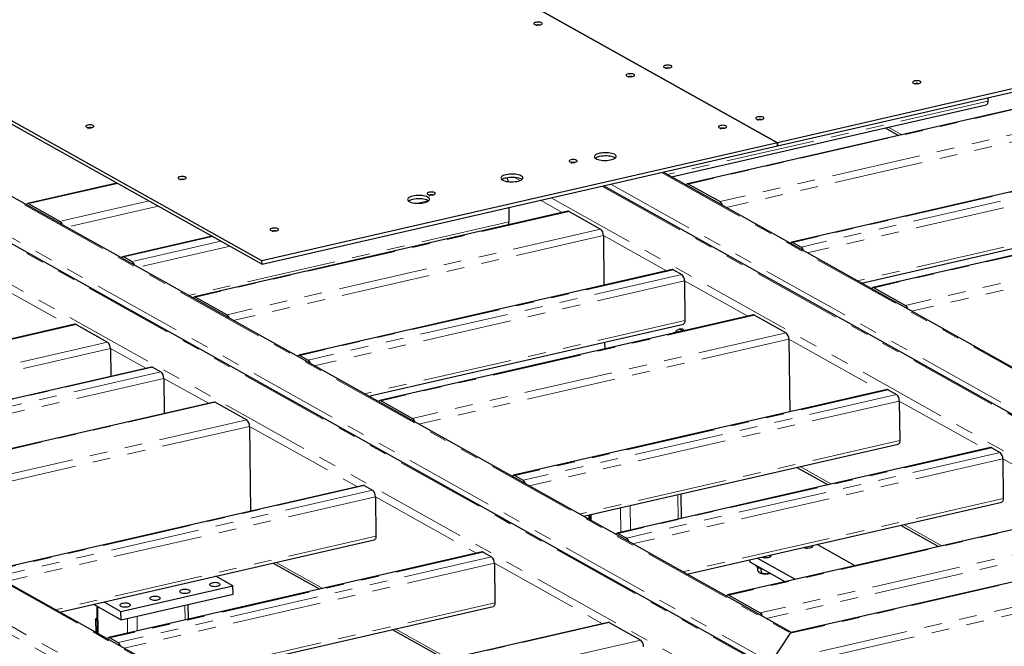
# Model space of a CAD drawing. Header units: millimetres. Extents: x 0 to 841, y 0 to 594.
# Tile 85 of 107: x 439 to 509, y 432 to 477. Entities that reach past the tile are written whole.
import ezdxf

# ---------------------------------------------------------------- set-up
doc = ezdxf.new("R2010")
doc.units = ezdxf.units.MM
doc.linetypes.add('PHANTOM', pattern=[12.7, 6.35, -1.27, 1.27, -1.27, 1.27, -1.27])
doc.layers.add('TRAIT-FORT', color=4, linetype='Continuous', lineweight=25)

msp = doc.modelspace()

# ---------------------------------------------------------------- linework, layer by layer
at = {"color": 8, "linetype": 'PHANTOM', "lineweight": 18}
for p, q in [((410.21972, 476.38595), (491.32336, 431.064)), ((410.85693, 476.53193), (491.96057, 431.20999)), ((416.70879, 476.10691), (493.33048, 433.28955)), ((408.84982, 474.30639), (485.4715, 431.48903)), ((507.36515, 471.09411), (484.58058, 465.87409)), ((512.63489, 471.28667), (486.08431, 465.20384)), ((514.87587, 470.03437), (488.32529, 463.95155)), ((515.07761, 469.57304), (488.75363, 463.54213)), ((500.2819, 469.2424), (501.23744, 468.70843)), ((375.81016, 468.50261), (456.91381, 423.18066)), ((375.29783, 468.18927), (456.79694, 422.64633)), ((381.66202, 468.07758), (458.28371, 425.26022)), ((520.04989, 467.14305), (493.49931, 461.06023)), ((520.64309, 466.81156), (494.09251, 460.72874)), ((520.84484, 466.35023), (494.52086, 460.31932)), ((473.72062, 465.66959), (474.10349, 465.45564)), ((484.17129, 466.02183), (528.37724, 441.31887)), ((445.49092, 465.25163), (439.17354, 463.8043)), ((479.9232, 465.04858), (526.37013, 439.09333)), ((480.56041, 465.19457), (527.00734, 439.23932)), ((476.31232, 464.22131), (520.51827, 439.51836)), ((447.73189, 463.99934), (441.41451, 462.55201)), ((448.37607, 463.63937), (441.84286, 462.14259)), ((467.58071, 464.01444), (466.81254, 463.83845)), ((475.55128, 464.04696), (477.10386, 463.17935)), ((520.87693, 463.54352), (498.09237, 458.3235)), ((525.81712, 463.92024), (499.26653, 457.83742)), ((477.58812, 463.25734), (451.03754, 457.17452)), ((473.30705, 462.5123), (450.52248, 457.29228)), ((479.8291, 462.00505), (453.27852, 455.92222)), ((528.05809, 462.66795), (501.50751, 456.58512)), ((528.25984, 462.20661), (501.93586, 456.1757)), ((452.24681, 461.47634), (445.92943, 460.02901)), ((480.03084, 461.54371), (453.70686, 455.5128)), ((480.03084, 461.54371), (484.51887, 459.03574)), ((452.84001, 461.14485), (446.52263, 459.69752)), ((453.48418, 460.78488), (446.95097, 459.2881)), ((435.59174, 458.76297), (442.0571, 455.15003)), ((485.00312, 459.11372), (458.45254, 453.0309)), ((485.59632, 458.78223), (459.04574, 452.69941)), ((485.79807, 458.3209), (459.47409, 452.28999)), ((485.79807, 458.3209), (490.28609, 455.81293)), ((490.77035, 455.89091), (464.21976, 449.80809)), ((442.54135, 455.22801), (415.99077, 449.14519)), ((485.83016, 455.51419), (463.0456, 450.29418)), ((493.01132, 454.63862), (466.46074, 448.5558)), ((444.78233, 453.97572), (418.23175, 447.8929)), ((493.21307, 454.17728), (466.88909, 448.14638)), ((493.21307, 454.17728), (499.78828, 450.50296)), ((444.98408, 453.51439), (418.66009, 447.48348)), ((444.98408, 453.51439), (447.49476, 452.11138)), ((447.97902, 452.18936), (421.42844, 446.10654)), ((448.57222, 451.85787), (422.02164, 445.77505)), ((448.77397, 451.39654), (422.44998, 445.36563)), ((448.77397, 451.39654), (451.94376, 449.62521)), ((500.27253, 450.58095), (473.72195, 444.49812)), ((500.86573, 450.24946), (474.31515, 444.16663)), ((452.42802, 449.70319), (425.87744, 443.62037)), ((501.06748, 449.78812), (474.7435, 443.75721)), ((501.06748, 449.78812), (507.14835, 446.39004)), ((454.669, 448.4509), (428.11842, 442.36808)), ((454.87074, 447.98957), (428.54676, 441.95866)), ((454.87074, 447.98957), (462.54447, 443.70137)), ((501.09957, 446.98142), (478.31501, 441.7614)), ((507.63261, 446.46802), (481.08203, 440.3852)), ((508.22581, 446.13653), (481.67523, 440.05371)), ((508.42756, 445.6752), (482.10357, 439.64429)), ((508.42756, 445.6752), (515.00276, 442.00087)), ((494.01633, 445.1297), (496.23516, 443.88979)), ((463.02873, 443.77936), (436.47814, 437.69653)), ((463.62193, 443.44787), (437.07134, 437.36504)), ((485.34328, 441.39443), (485.32334, 443.13811)), ((463.82367, 442.98653), (437.49969, 436.95562)), ((463.82367, 442.98653), (471.00307, 438.97458)), ((508.45965, 442.86849), (485.67508, 437.64848)), ((479.15351, 441.29283), (479.14858, 441.72346)), ((481.25872, 440.45864), (481.23878, 442.20233)), ((481.94481, 440.61582), (481.92487, 442.35951)), ((515.48702, 442.07886), (488.93644, 435.99604)), ((501.3764, 441.01678), (504.08957, 439.50063)), ((517.728, 440.82657), (491.17741, 434.74374)), ((517.92974, 440.36523), (491.60576, 434.33432)), ((463.85577, 440.17983), (441.0712, 434.95981)), ((471.48732, 439.05257), (444.93674, 432.96974)), ((526.37013, 439.09333), (491.96057, 431.20999)), ((520.51827, 439.51836), (493.33048, 433.28955)), ((472.08052, 438.72108), (445.52994, 432.63825)), ((472.28227, 438.25974), (445.95829, 432.22883)), ((456.77252, 438.32812), (460.08987, 436.47433)), ((472.28227, 438.25974), (479.95599, 433.97155)), ((526.89048, 438.70499), (491.84371, 430.67566)), ((472.31436, 435.45304), (449.5298, 430.23302)), ((444.10674, 433.26351), (444.0849, 435.17277)), ((450.28664, 434.22838), (450.2745, 435.29009)), ((446.20208, 433.2926), (446.18994, 434.35431)), ((446.88817, 433.44978), (446.87603, 434.51149)), ((480.44025, 434.04953), (453.88967, 427.96671)), ((465.23112, 433.60132), (469.0428, 431.4713)), ((482.68123, 432.79724), (456.13065, 426.71442))]:
    msp.add_line(p, q, dxfattribs=at)
at = {"layer": 'TRAIT-FORT', "color": 4, "linetype": 'Continuous', "lineweight": 25}
for p, q in [((455.75783, 459.74672), (372.28139, 506.39462)), ((372.28407, 506.16073), (455.76051, 459.51283)), ((455.50205, 488.75841), (492.39711, 468.1409)), ((492.39764, 468.14102), (455.50258, 488.75853)), ((491.62585, 430.97595), (410.29111, 476.42704)), ((493.39143, 433.33647), (417.01128, 476.01885)), ((527.44388, 476.17022), (492.39764, 468.14102)), ((492.40031, 467.90713), (527.44655, 475.93633)), ((512.55516, 471.30136), (486.00457, 465.21853)), ((507.3624, 471.33499), (507.36515, 471.09411)), ((484.87112, 465.71174), (507.25116, 470.83908)), ((500.0553, 469.19048), (501.01083, 468.65652)), ((458.34466, 425.30714), (381.96451, 467.98952)), ((492.39711, 468.1409), (455.75783, 459.74672)), ((455.76051, 459.51283), (492.39978, 467.907)), ((492.39978, 467.907), (492.39711, 468.1409)), ((492.39764, 468.14102), (492.40031, 467.90713)), ((492.40031, 467.90713), (492.39978, 467.90742)), ((519.97016, 467.15774), (493.41958, 461.07492)), ((528.4382, 441.36579), (484.27407, 466.04538)), ((445.44909, 465.27501), (439.0938, 463.81899)), ((526.67262, 439.00527), (480.02598, 465.07213)), ((486.08431, 465.20384), (488.32529, 463.95155)), ((439.17354, 463.8043), (441.41451, 462.55201)), ((473.29541, 463.53013), (473.30705, 462.5123)), ((525.73738, 463.93493), (499.1868, 457.85211)), ((477.50839, 463.27203), (450.95781, 457.18921)), ((477.58812, 463.25734), (479.8291, 462.00505)), ((498.3829, 458.16115), (520.76294, 463.28849)), ((452.20498, 461.49971), (445.84969, 460.0437)), ((480.03084, 461.54371), (480.07118, 458.01676)), ((493.49931, 461.06023), (494.09251, 460.72874)), ((445.92943, 460.02901), (446.52263, 459.69752)), ((455.76051, 459.51283), (455.75783, 459.74672)), ((484.92339, 459.12842), (458.37281, 453.04559)), ((485.00312, 459.11372), (485.59632, 458.78223)), ((485.79807, 458.3209), (485.83016, 455.51419)), ((499.26653, 457.83742), (501.50751, 456.58512)), ((450.81302, 457.12993), (450.89861, 457.14954)), ((451.03754, 457.17452), (453.27852, 455.92222)), ((490.69061, 455.9056), (464.14003, 449.82278)), ((490.77035, 455.89091), (493.01132, 454.63862)), ((442.46162, 455.2427), (415.91104, 449.15988)), ((442.54135, 455.22801), (444.78233, 453.97572)), ((463.33613, 450.13182), (485.71617, 455.25916)), ((484.95849, 454.59236), (485.00272, 454.623)), ((485.37765, 454.7089), (485.00272, 454.623)), ((485.00272, 454.623), (485.00766, 454.60362)), ((485.49435, 454.90842), (485.36159, 454.878)), ((485.4041, 454.69445), (485.37765, 454.7089)), ((480.11738, 453.97646), (480.123, 453.48453)), ((493.21307, 454.17728), (493.27216, 449.0101)), ((444.98408, 453.51439), (445.00664, 451.54134)), ((458.45254, 453.0309), (459.04574, 452.69941)), ((447.89929, 452.20405), (421.34871, 446.12123)), ((447.97902, 452.18936), (448.57222, 451.85787)), ((448.77397, 451.39654), (448.80245, 448.90552)), ((500.1928, 450.59564), (473.64222, 444.51281)), ((500.27253, 450.58095), (500.86573, 450.24946)), ((452.34829, 449.71788), (425.79771, 443.63506)), ((452.42802, 449.70319), (454.669, 448.4509)), ((464.21976, 449.80809), (466.46074, 448.5558)), ((501.06748, 449.78812), (501.09957, 446.98142)), ((454.87074, 447.98957), (454.9397, 441.95909)), ((478.60554, 441.59904), (500.98559, 446.72638)), ((507.55288, 446.48271), (481.0023, 440.39989)), ((507.63261, 446.46802), (508.22581, 446.13653)), ((508.42756, 445.6752), (508.45965, 442.86849)), ((473.72195, 444.49812), (474.31515, 444.16663)), ((493.78973, 445.07779), (496.00856, 443.83787)), ((462.949, 443.79405), (436.39841, 437.71123)), ((463.02873, 443.77936), (463.62193, 443.44787)), ((485.58073, 441.44883), (485.56079, 443.19251)), ((463.82367, 442.98653), (463.85577, 440.17983)), ((485.96562, 437.48612), (508.34566, 442.61346)), ((478.98444, 441.68585), (478.98787, 441.38539)), ((479.07467, 441.70652), (479.07892, 441.33451)), ((515.40729, 442.09355), (488.8567, 436.01073)), ((481.08203, 440.3852), (481.67523, 440.05371)), ((501.1498, 440.96487), (503.86296, 439.44871)), ((441.36174, 434.79746), (463.74178, 439.92479)), ((497.93048, 438.08956), (495.21732, 439.60572)), ((471.40759, 439.06726), (444.85701, 432.98443)), ((471.48732, 439.05257), (472.08052, 438.72108)), ((520.30951, 439.50349), (493.37977, 433.3338)), ((494.86338, 439.40693), (494.86203, 439.52432)), ((456.54592, 438.2762), (459.86327, 436.42242)), ((472.28227, 438.25974), (472.31436, 435.45304)), ((490.45153, 438.34077), (490.44956, 438.51341)), ((492.94501, 436.94737), (490.45153, 438.34077)), ((493.68239, 437.11631), (490.96923, 438.63246)), ((491.88971, 438.72565), (491.88837, 438.84304)), ((490.89689, 438.09189), (490.89696, 438.08571)), ((490.97512, 437.97507), (490.97762, 437.75677)), ((491.1713, 437.57817), (491.20842, 437.56349)), ((491.23059, 437.88195), (491.23424, 437.56265)), ((491.84489, 437.56214), (491.84505, 437.54888)), ((491.84505, 437.54888), (491.86376, 437.55159)), ((453.69424, 436.65983), (452.47198, 437.34285)), ((445.72907, 434.83498), (453.69424, 436.65983)), ((453.70093, 436.0751), (453.69424, 436.65983)), ((444.50681, 435.518), (445.72907, 434.83498)), ((445.73576, 434.25025), (453.70093, 436.0751)), ((488.93644, 435.99604), (491.17741, 434.74374)), ((443.76943, 435.34906), (445.73576, 434.25025)), ((444.01032, 435.21445), (444.03215, 433.30519)), ((445.73576, 434.25025), (445.72907, 434.83498)), ((449.82033, 430.07066), (472.20037, 435.198)), ((450.52409, 434.28278), (450.51195, 435.34449)), ((443.93055, 434.27896), (443.94111, 433.35607)), ((443.99328, 434.3564), (443.95317, 434.32084)), ((480.36052, 434.06423), (453.80994, 427.9814)), ((480.44025, 434.04953), (482.68123, 432.79724)), ((465.00451, 433.54941), (468.8162, 431.41938)), ((491.96057, 431.20999), (493.33048, 433.28955)), ((444.93674, 432.96974), (445.52994, 432.63825))]:
    msp.add_line(p, q, dxfattribs=at)
at = {"layer": 'TRAIT-FORT', "color": 4, "linetype": 'Continuous', "lineweight": 25, "flags": 128}
for points in [[(475.22784, 476.68936), (475.1638, 476.66974), (475.1175, 476.64471), (475.09268, 476.61627), (475.09136, 476.58675), (475.11365, 476.55852), (475.15774, 476.53389), (475.22005, 476.51484), (475.29554, 476.50291), (475.3781, 476.49908), (475.46103, 476.50364), (475.53762, 476.51625), (475.60166, 476.53586), (475.64796, 476.5609), (475.67278, 476.58933), (475.6741, 476.61886), (475.65181, 476.64708), (475.60772, 476.67172), (475.54541, 476.69077), (475.46991, 476.7027), (475.38736, 476.70653), (475.30443, 476.70196), (475.22784, 476.68936)], [(475.31022, 476.50098), (475.27014, 476.48735), (475.24745, 476.46949), (475.24561, 476.45011), (475.25436, 476.43933)], [(475.52498, 476.46115), (475.52313, 476.46898), (475.50385, 476.48692), (475.46637, 476.50069), (475.41642, 476.5082), (475.36158, 476.5083), (475.31022, 476.50098)], [(484.44105, 473.63284), (484.37701, 473.61323), (484.33071, 473.58819), (484.3059, 473.55976), (484.30458, 473.53023), (484.32687, 473.50201), (484.37095, 473.47737), (484.43327, 473.45832), (484.50876, 473.44639), (484.59132, 473.44256), (484.67425, 473.44713), (484.75084, 473.45973), (484.81488, 473.47935), (484.86118, 473.50439), (484.88599, 473.53282), (484.88731, 473.56234), (484.86502, 473.59057), (484.82094, 473.6152), (484.75862, 473.63426), (484.68313, 473.64618), (484.60057, 473.65002), (484.51764, 473.64545), (484.44105, 473.63284)], [(484.52343, 473.44447), (484.48336, 473.43084), (484.46067, 473.41297), (484.45882, 473.3936), (484.46757, 473.38281)], [(484.7382, 473.40464), (484.73634, 473.41246), (484.71706, 473.4304), (484.67959, 473.44417), (484.62963, 473.45168), (484.5748, 473.45179), (484.52343, 473.44447)], [(481.786, 473.02456), (481.72196, 473.00495), (481.67565, 472.97991), (481.65084, 472.95147), (481.64952, 472.92195), (481.67181, 472.89373), (481.71589, 472.86909), (481.77821, 472.85004), (481.8537, 472.83811), (481.93626, 472.83428), (482.01919, 472.83885), (482.09578, 472.85145), (482.15982, 472.87107), (482.20612, 472.8961), (482.23094, 472.92454), (482.23225, 472.95406), (482.20997, 472.98228), (482.16588, 473.00692), (482.10356, 473.02597), (482.02807, 473.0379), (481.94551, 473.04173), (481.86258, 473.03716), (481.786, 473.02456)], [(481.86837, 472.83618), (481.8283, 472.82255), (481.80561, 472.80469), (481.80377, 472.78531), (481.81251, 472.77453)], [(482.08314, 472.79635), (482.08128, 472.80418), (482.062, 472.82212), (482.02453, 472.83589), (481.97458, 472.8434), (481.91974, 472.8435), (481.86837, 472.83618)], [(502.15099, 472.52295), (502.08695, 472.50334), (502.04064, 472.4783), (502.01583, 472.44987), (502.01451, 472.42034), (502.0368, 472.39212), (502.08089, 472.36748), (502.1432, 472.34843), (502.21869, 472.3365), (502.30125, 472.33267), (502.38418, 472.33724), (502.46077, 472.34984), (502.52481, 472.36946), (502.57111, 472.3945), (502.59593, 472.42293), (502.59724, 472.45245), (502.57496, 472.48068), (502.53087, 472.50531), (502.46856, 472.52437), (502.39306, 472.53629), (502.31051, 472.54013), (502.22757, 472.53556), (502.15099, 472.52295)], [(502.23337, 472.33457), (502.19329, 472.32095), (502.1706, 472.30308), (502.16876, 472.28371), (502.17751, 472.27292)], [(502.44813, 472.29475), (502.44627, 472.30257), (502.42699, 472.32051), (502.38952, 472.33428), (502.33957, 472.34179), (502.28473, 472.3419), (502.23337, 472.33457)], [(507.36515, 471.09411), (507.36213, 471.02779), (507.35163, 470.96826), (507.33406, 470.91782), (507.31007, 470.87839), (507.28061, 470.85151), (507.25116, 470.83908)], [(490.99921, 469.96805), (490.93517, 469.94843), (490.88887, 469.92339), (490.86405, 469.89496), (490.86274, 469.86544), (490.88502, 469.83721), (490.92911, 469.81258), (490.99142, 469.79352), (491.06692, 469.7816), (491.14947, 469.77776), (491.23241, 469.78233), (491.30899, 469.79493), (491.37303, 469.81455), (491.41934, 469.83959), (491.44415, 469.86802), (491.44547, 469.89755), (491.42318, 469.92577), (491.37909, 469.9504), (491.31678, 469.96946), (491.24129, 469.98138), (491.15873, 469.98522), (491.0758, 469.98065), (490.99921, 469.96805)], [(491.08159, 469.77967), (491.04151, 469.76604), (491.01882, 469.74818), (491.01698, 469.7288), (491.02573, 469.71802)], [(491.29636, 469.73984), (491.2945, 469.74766), (491.27522, 469.7656), (491.23775, 469.77938), (491.18779, 469.78689), (491.13296, 469.78699), (491.08159, 469.77967)], [(443.36714, 469.38997), (443.3031, 469.37036), (443.2568, 469.34532), (443.23198, 469.31688), (443.23066, 469.28736), (443.25295, 469.25914), (443.29704, 469.2345), (443.35935, 469.21545), (443.43485, 469.20352), (443.5174, 469.19969), (443.60033, 469.20426), (443.67692, 469.21686), (443.74096, 469.23648), (443.78726, 469.26151), (443.81208, 469.28995), (443.8134, 469.31947), (443.79111, 469.34769), (443.74702, 469.37233), (443.68471, 469.39138), (443.60921, 469.40331), (443.52666, 469.40714), (443.44373, 469.40257), (443.36714, 469.38997)], [(443.44952, 469.20159), (443.40944, 469.18796), (443.38675, 469.1701), (443.38491, 469.15072), (443.39366, 469.13994)], [(443.66428, 469.16176), (443.66243, 469.16959), (443.64315, 469.18753), (443.60568, 469.2013), (443.55572, 469.20881), (443.50089, 469.20891), (443.44952, 469.20159)], [(488.34415, 469.35976), (488.28011, 469.34015), (488.23381, 469.31511), (488.209, 469.28668), (488.20768, 469.25715), (488.22997, 469.22893), (488.27405, 469.20429), (488.33637, 469.18524), (488.41186, 469.17331), (488.49442, 469.16948), (488.57735, 469.17405), (488.65393, 469.18665), (488.71797, 469.20627), (488.76428, 469.23131), (488.78909, 469.25974), (488.79041, 469.28926), (488.76812, 469.31749), (488.72404, 469.34212), (488.66172, 469.36118), (488.58623, 469.3731), (488.50367, 469.37694), (488.42074, 469.37237), (488.34415, 469.35976)], [(488.42653, 469.17139), (488.38645, 469.15776), (488.36377, 469.13989), (488.36192, 469.12052), (488.37067, 469.10973)], [(488.6413, 469.13156), (488.63944, 469.13938), (488.62016, 469.15732), (488.58269, 469.17109), (488.53273, 469.1786), (488.4779, 469.17871), (488.42653, 469.17139)], [(477.72392, 466.92663), (477.65988, 466.90702), (477.61358, 466.88198), (477.58876, 466.85355), (477.58744, 466.82402), (477.60973, 466.7958), (477.65382, 466.77116), (477.71613, 466.75211), (477.79163, 466.74018), (477.87418, 466.73635), (477.95711, 466.74092), (478.0337, 466.75352), (478.09774, 466.77314), (478.14404, 466.79818), (478.16886, 466.82661), (478.17018, 466.85613), (478.14789, 466.88436), (478.1038, 466.90899), (478.04149, 466.92805), (477.966, 466.93997), (477.88344, 466.94381), (477.80051, 466.93924), (477.72392, 466.92663)], [(479.74889, 467.38537), (479.64263, 467.35636), (479.55129, 467.32156), (479.47748, 467.28197), (479.42333, 467.23874), (479.3904, 467.1931), (479.37963, 467.14637), (479.39133, 467.09989), (479.42518, 467.05501), (479.48018, 467.013), (479.55477, 466.97509), (479.64679, 466.94235), (479.7536, 466.91574), (479.87212, 466.89602), (479.99895, 466.88375), (480.13044, 466.87929), (480.2628, 466.88276), (480.39223, 466.89407), (480.515, 466.9129), (480.62758, 466.93869), (480.72674, 466.97071), (480.80961, 467.00804), (480.87382, 467.0496), (480.91752, 467.09419), (480.93945, 467.14055), (480.93898, 467.18732), (480.91613, 467.23316), (480.87154, 467.27677), (480.80651, 467.31687), (480.72291, 467.35232), (480.62313, 467.3821), (480.51006, 467.40535), (480.38694, 467.42141), (480.25731, 467.4298), (480.12491, 467.4303), (479.99354, 467.42288), (479.86699, 467.40776), (479.74889, 467.38537)], [(480.86963, 467.04631), (480.80919, 467.08298), (480.72558, 467.11843), (480.62581, 467.14821), (480.51273, 467.17146), (480.38961, 467.18752), (480.25999, 467.19591), (480.12759, 467.19641), (479.99622, 467.18899), (479.86966, 467.17386), (479.75156, 467.15147)], [(477.8063, 466.73826), (477.76622, 466.72463), (477.74353, 466.70676), (477.74169, 466.68739), (477.75044, 466.6766)], [(478.02106, 466.69843), (478.01921, 466.70625), (477.99993, 466.72419), (477.96246, 466.73797), (477.9125, 466.74547), (477.85767, 466.74558), (477.8063, 466.73826)], [(449.9253, 465.72517), (449.86126, 465.70556), (449.81495, 465.68052), (449.79014, 465.65209), (449.78882, 465.62256), (449.81111, 465.59434), (449.8552, 465.5697), (449.91751, 465.55065), (449.993, 465.53872), (450.07556, 465.53489), (450.15849, 465.53946), (450.23508, 465.55206), (450.29912, 465.57168), (450.34542, 465.59672), (450.37024, 465.62515), (450.37155, 465.65467), (450.34927, 465.6829), (450.30518, 465.70753), (450.24287, 465.72659), (450.16737, 465.73851), (450.08482, 465.74235), (450.00188, 465.73778), (449.9253, 465.72517)], [(450.00768, 465.5368), (449.9676, 465.52317), (449.94491, 465.5053), (449.94307, 465.48593), (449.95182, 465.47514)], [(450.22244, 465.49697), (450.22058, 465.50479), (450.2013, 465.52273), (450.16383, 465.5365), (450.11388, 465.54401), (450.05904, 465.54412), (450.00768, 465.5368)], [(473.11124, 465.86466), (473.00499, 465.83565), (472.91365, 465.80085), (472.83984, 465.76127), (472.78569, 465.71803), (472.75275, 465.67239), (472.74198, 465.62566), (472.75369, 465.57919), (472.78753, 465.5343), (472.84254, 465.4923), (472.91712, 465.45438), (473.00914, 465.42165), (473.11595, 465.39504), (473.23448, 465.37531), (473.36131, 465.36304), (473.49279, 465.35858), (473.62516, 465.36206), (473.75458, 465.37337), (473.87735, 465.39219), (473.98994, 465.41799), (474.08909, 465.45001), (474.17197, 465.48733), (474.23618, 465.52889), (474.27988, 465.57349), (474.30181, 465.61984), (474.30134, 465.66661), (474.27848, 465.71246), (474.2339, 465.75606), (474.16887, 465.79616), (474.08526, 465.83162), (473.98549, 465.8614), (473.87241, 465.88465), (473.74929, 465.9007), (473.61967, 465.9091), (473.48727, 465.90959), (473.3559, 465.90217), (473.22934, 465.88705), (473.11124, 465.86466)], [(474.23199, 465.5256), (474.17154, 465.56227), (474.08794, 465.59772), (473.98816, 465.6275), (473.87509, 465.65076), (473.75197, 465.66681), (473.62234, 465.67521), (473.48994, 465.6757), (473.35857, 465.66828), (473.23202, 465.65316), (473.11392, 465.63077)], [(486.08431, 465.20384), (486.04581, 465.21866), (486.00894, 465.21942), (485.97513, 465.2061), (485.94566, 465.17922), (485.92168, 465.13979), (485.91644, 465.1276)], [(466.47359, 464.34396), (466.36734, 464.31494), (466.276, 464.28015), (466.20219, 464.24056), (466.14804, 464.19733), (466.11511, 464.15169), (466.10434, 464.10496), (466.11604, 464.05848), (466.14988, 464.0136), (466.20489, 463.97159), (466.27948, 463.93368), (466.3715, 463.90094), (466.47831, 463.87433), (466.59683, 463.85461), (466.72366, 463.84234), (466.85515, 463.83788), (466.98751, 463.84135), (467.11694, 463.85266), (467.23971, 463.87149), (467.35229, 463.89728), (467.45145, 463.9293), (467.53432, 463.96663), (467.59853, 464.00819), (467.64223, 464.05278), (467.66416, 464.09913), (467.66369, 464.14591), (467.64084, 464.19175), (467.59625, 464.23535), (467.53122, 464.27546), (467.44762, 464.31091), (467.34784, 464.34069), (467.23477, 464.36394), (467.11165, 464.38), (466.98202, 464.38839), (466.84962, 464.38889), (466.71825, 464.38147), (466.5917, 464.36634), (466.47359, 464.34396)], [(467.59434, 464.0049), (467.5339, 464.04157), (467.45029, 464.07702), (467.35052, 464.1068), (467.23744, 464.13005), (467.11432, 464.14611), (466.9847, 464.1545), (466.8523, 464.155), (466.72093, 464.14757), (466.59437, 464.13245), (466.47627, 464.11006)], [(467.6347, 464.61516), (467.57066, 464.59555), (467.52436, 464.57051), (467.49954, 464.54207), (467.49822, 464.51255), (467.52051, 464.48433), (467.5646, 464.45969), (467.62691, 464.44064), (467.70241, 464.42871), (467.78496, 464.42488), (467.86789, 464.42945), (467.94448, 464.44205), (468.00852, 464.46167), (468.05482, 464.4867), (468.07964, 464.51514), (468.08096, 464.54466), (468.05867, 464.57288), (468.01458, 464.59752), (467.95227, 464.61657), (467.87677, 464.6285), (467.79422, 464.63233), (467.71129, 464.62776), (467.6347, 464.61516)], [(467.71708, 464.42678), (467.677, 464.41315), (467.65431, 464.39529), (467.65247, 464.37591), (467.66122, 464.36513)], [(467.93184, 464.38695), (467.92999, 464.39478), (467.91071, 464.41272), (467.87323, 464.42649), (467.82328, 464.434), (467.76844, 464.4341), (467.71708, 464.42678)], [(439.17354, 463.8043), (439.13504, 463.81912), (439.09817, 463.81988), (439.06436, 463.80656), (439.03489, 463.77968), (439.01091, 463.74025), (439.00566, 463.72806)], [(456.48345, 462.06038), (456.41941, 462.04076), (456.37311, 462.01572), (456.3483, 461.98729), (456.34698, 461.95777), (456.36927, 461.92954), (456.41335, 461.90491), (456.47567, 461.88585), (456.55116, 461.87393), (456.63372, 461.87009), (456.71665, 461.87466), (456.79324, 461.88726), (456.85728, 461.90688), (456.90358, 461.93192), (456.92839, 461.96035), (456.92971, 461.98988), (456.90742, 462.0181), (456.86334, 462.04273), (456.80102, 462.06179), (456.72553, 462.07371), (456.64297, 462.07755), (456.56004, 462.07298), (456.48345, 462.06038)], [(456.56583, 461.872), (456.52576, 461.85837), (456.50307, 461.84051), (456.50122, 461.82113), (456.50997, 461.81035)], [(456.7806, 461.83217), (456.77874, 461.83999), (456.75946, 461.85793), (456.72199, 461.87171), (456.67203, 461.87922), (456.6172, 461.87932), (456.56583, 461.872)], [(493.33144, 460.98398), (493.33668, 460.99618), (493.36067, 461.0356), (493.39013, 461.06249), (493.42395, 461.07581), (493.46081, 461.07504), (493.49931, 461.06023)], [(445.76155, 459.95276), (445.7668, 459.96496), (445.79078, 460.00438), (445.82025, 460.03127), (445.85406, 460.04459), (445.89093, 460.04382), (445.92943, 460.02901)], [(499.26653, 457.83742), (499.22803, 457.85223), (499.19117, 457.85299), (499.15735, 457.83968), (499.12789, 457.81279), (499.10391, 457.77337), (499.09866, 457.76117)], [(451.03754, 457.17452), (450.99904, 457.18933), (450.96217, 457.1901), (450.92836, 457.17678), (450.89889, 457.14989), (450.87491, 457.11047), (450.86967, 457.09827)], [(485.83016, 455.51419), (485.82715, 455.44787), (485.81665, 455.38835), (485.79907, 455.3379), (485.77509, 455.29848), (485.74562, 455.27159), (485.71617, 455.25916)], [(485.15754, 454.65847), (485.19067, 454.73174), (485.23877, 454.80106), (485.29536, 454.85005), (485.3589, 454.87737), (485.42765, 454.88227), (485.49974, 454.86462), (485.5732, 454.82489), (485.64603, 454.76419), (485.65759, 454.75252)], [(458.28467, 452.95466), (458.28991, 452.96685), (458.3139, 453.00628), (458.34336, 453.03316), (458.37718, 453.04648), (458.41404, 453.04572), (458.45254, 453.0309)], [(464.21976, 449.80809), (464.18126, 449.8229), (464.1444, 449.82367), (464.11059, 449.81035), (464.08112, 449.78346), (464.05714, 449.74404), (464.05189, 449.73185)], [(501.09957, 446.98142), (501.09656, 446.91509), (501.08606, 446.85557), (501.06848, 446.80512), (501.0445, 446.7657), (501.01503, 446.73881), (500.98559, 446.72638)], [(473.55408, 444.42188), (473.55932, 444.43407), (473.58331, 444.4735), (473.61277, 444.50038), (473.64659, 444.5137), (473.68345, 444.51294), (473.72195, 444.49812)], [(508.45965, 442.86849), (508.45663, 442.80217), (508.44613, 442.74264), (508.42856, 442.6922), (508.40457, 442.65278), (508.37511, 442.62589), (508.34566, 442.61346)], [(480.91416, 440.30896), (480.9194, 440.32115), (480.94338, 440.36057), (480.97285, 440.38746), (481.00666, 440.40078), (481.04353, 440.40002), (481.08203, 440.3852)], [(463.85577, 440.17983), (463.85275, 440.11351), (463.84225, 440.05398), (463.82467, 440.00353), (463.80069, 439.96411), (463.77123, 439.93722), (463.74178, 439.92479)], [(494.2652, 439.38758), (494.29064, 439.37834), (494.36612, 439.35932), (494.45316, 439.34767), (494.54629, 439.34411), (494.63966, 439.34888), (494.7274, 439.36166), (494.80399, 439.38166), (494.86463, 439.40762), (494.9055, 439.43791), (494.92404, 439.47062), (494.91908, 439.50371), (494.89502, 439.53187)], [(491.29154, 438.70631), (491.31697, 438.69706), (491.39246, 438.67805), (491.4795, 438.66639), (491.57263, 438.66284), (491.666, 438.6676), (491.75373, 438.68038), (491.83033, 438.70038), (491.89097, 438.72634), (491.93184, 438.75663), (491.95038, 438.78935), (491.94542, 438.82244), (491.92135, 438.8506)], [(491.18372, 437.89236), (491.09041, 437.91985), (491.01299, 437.95293), (490.95393, 437.99052), (490.91513, 438.03143), (490.89785, 438.07434), (490.89696, 438.08571)], [(491.29225, 437.87096), (491.2899, 437.87133), (491.18372, 437.89236)], [(452.08479, 436.68059), (452.14397, 436.6554), (452.21946, 436.63639), (452.3065, 436.62473), (452.39963, 436.62118), (452.49299, 436.62594), (452.58073, 436.63872), (452.65733, 436.65872), (452.71796, 436.68468), (452.75884, 436.71497), (452.77738, 436.74769), (452.77242, 436.78078), (452.74427, 436.81215), (452.69471, 436.83985), (452.62684, 436.86213), (452.54493, 436.87759), (452.45413, 436.88525), (452.36014, 436.88464), (452.26886, 436.8758), (452.18605, 436.85928), (452.11688, 436.83612), (452.06572, 436.80777), (452.03578, 436.77601), (452.02894, 436.74285), (452.04562, 436.71036), (452.08479, 436.68059)], [(449.96074, 436.19396), (450.01992, 436.16878), (450.09541, 436.14976), (450.18245, 436.13811), (450.27558, 436.13455), (450.36895, 436.13931), (450.45668, 436.1521), (450.53328, 436.1721), (450.59392, 436.19806), (450.63479, 436.22835), (450.65333, 436.26106), (450.64837, 436.29415), (450.62022, 436.32553), (450.57066, 436.35323), (450.50279, 436.3755), (450.42088, 436.39096), (450.33008, 436.39863), (450.23609, 436.39802), (450.14482, 436.38918), (450.062, 436.37265), (449.99284, 436.34949), (449.94168, 436.32114), (449.91173, 436.28939), (449.90489, 436.25623), (449.92158, 436.22374), (449.96074, 436.19396)], [(445.71265, 435.22071), (445.77183, 435.19553), (445.84732, 435.17651), (445.93436, 435.16486), (446.02749, 435.1613), (446.12085, 435.16606), (446.20859, 435.17885), (446.28519, 435.19885), (446.34582, 435.22481), (446.3867, 435.2551), (446.40524, 435.28781), (446.40028, 435.3209), (446.37213, 435.35228), (446.32257, 435.37997), (446.2547, 435.40225), (446.17279, 435.41771), (446.08199, 435.42537), (445.988, 435.42477), (445.89672, 435.41592), (445.81391, 435.3994), (445.74474, 435.37624), (445.69358, 435.34789), (445.66364, 435.31614), (445.6568, 435.28297), (445.67348, 435.25049), (445.71265, 435.22071)], [(447.83669, 435.70734), (447.89588, 435.68215), (447.97136, 435.66314), (448.0584, 435.65148), (448.15153, 435.64793), (448.2449, 435.65269), (448.33264, 435.66547), (448.40923, 435.68547), (448.46987, 435.71143), (448.51074, 435.74172), (448.52928, 435.77444), (448.52432, 435.80752), (448.49618, 435.8389), (448.44661, 435.8666), (448.37874, 435.88888), (448.29683, 435.90433), (448.20603, 435.912), (448.11204, 435.91139), (448.02077, 435.90255), (447.93795, 435.88603), (447.86879, 435.86286), (447.81763, 435.83452), (447.78769, 435.80276), (447.78084, 435.7696), (447.79753, 435.73711), (447.83669, 435.70734)], [(472.31436, 435.45304), (472.31135, 435.38671), (472.30085, 435.32719), (472.28327, 435.27674), (472.25928, 435.23732), (472.22982, 435.21043), (472.20037, 435.198)], [(488.93644, 435.99604), (488.89794, 436.01085), (488.86107, 436.01162), (488.82726, 435.9983), (488.79779, 435.97141), (488.77381, 435.93199), (488.76856, 435.91979)], [(444.02189, 434.20238), (444.01937, 434.20325), (443.96879, 434.22691), (443.93855, 434.25469), (443.93089, 434.28453), (443.94637, 434.31422), (443.95317, 434.32084)], [(444.01992, 434.37437), (444.01217, 434.37), (443.98163, 434.34355), (443.97427, 434.31531), (443.99076, 434.2878), (444.02115, 434.26748)], [(444.76887, 432.8935), (444.77411, 432.90569), (444.7981, 432.94512), (444.82756, 432.972), (444.86138, 432.98532), (444.89824, 432.98456), (444.93674, 432.96974)]]:
    msp.add_lwpolyline(points, dxfattribs=at)
at = {"layer": 'TRAIT-FORT', "color": 4, "linetype": 'Continuous', "lineweight": 25}
for centre, radius, start, end in [((479.88415, 466.40331), 0.75983, 100.0499157, 124.4160332), ((473.24651, 464.8826), 0.75983, 100.0499157, 124.4160335), ((472.54882, 465.30782), 0.72622, 4.972699, 27.7913457), ((466.60886, 463.3619), 0.75983, 100.0499156, 124.4160339), ((488.04346, 463.58109), 0.46547, 12.9621155, 52.7379062), ((477.53021, 463.16677), 0.1075, 57.406567, 101.712941), ((441.13269, 462.18155), 0.46547, 12.9621155, 52.7379062), ((472.96003, 462.48594), 0.34802, 327.106547, 4.3439149), ((479.46042, 461.56904), 0.57098, 357.4573556, 49.7829263), ((493.81068, 460.35828), 0.46547, 12.9621155, 52.7379062), ((446.2408, 459.32706), 0.46547, 12.9621155, 52.7379062), ((484.94521, 459.02315), 0.1075, 57.406567, 101.712941), ((485.22765, 458.34623), 0.57098, 357.4573556, 49.7829263), ((501.22568, 456.21466), 0.46547, 12.9621155, 52.7379062), ((452.99669, 455.55177), 0.46547, 12.9621155, 52.7379062), ((490.71244, 455.80034), 0.1075, 57.406567, 101.712941), ((442.48344, 455.13744), 0.1075, 57.406567, 101.712941), ((485.52026, 454.5579), 0.35147, 39.9745127, 94.2277118), ((492.64265, 454.20262), 0.57098, 357.4573556, 49.7829263), ((444.41366, 453.53972), 0.57098, 357.4573555, 49.7829263), ((447.92111, 452.09879), 0.1075, 57.406567, 101.712941), ((458.76391, 452.32895), 0.46547, 12.9621155, 52.7379062), ((448.20355, 451.42187), 0.57098, 357.4573555, 49.7829263), ((500.21463, 450.49037), 0.1075, 57.406567, 101.712941), ((500.49706, 449.81345), 0.57098, 357.4573555, 49.7829263), ((452.37011, 449.61262), 0.1075, 57.406567, 101.712941), ((454.30032, 448.0149), 0.57098, 357.4573555, 49.7829263), ((466.17892, 448.18534), 0.46547, 12.9621155, 52.7379062), ((507.5747, 446.37745), 0.1075, 57.406567, 101.712941), ((507.85713, 445.70053), 0.57098, 357.4573555, 49.7829263), ((462.97082, 443.68879), 0.1075, 57.406567, 101.712941), ((474.03332, 443.79617), 0.46547, 12.9621155, 52.7379062), ((463.25325, 443.01186), 0.57098, 357.4573555, 49.7829263), ((481.3934, 439.68325), 0.46547, 12.9621155, 52.7379062), ((471.42941, 438.96199), 0.1075, 57.406567, 101.712941), ((471.71185, 438.28507), 0.57098, 357.4573555, 49.7829263), ((491.58214, 438.71599), 1.21158, 252.0339759, 284.2874245), ((490.89559, 434.37329), 0.46547, 12.9621155, 52.7379062), ((480.38234, 433.95896), 0.1075, 57.406567, 101.712941), ((445.24811, 432.26779), 0.46547, 12.9621155, 52.7379062), ((482.31255, 432.36124), 0.57098, 357.4573556, 49.7829263)]:
    msp.add_arc(centre, radius, start, end, dxfattribs=at)
msp.add_ellipse((493.33449, 432.93871), major_axis=(0.05663, 0.39563), ratio=0.27010163, start_param=0.10358367, end_param=0.52052813, dxfattribs=at)
for points, knots in [([(490.97762, 437.75677), (491.01047, 437.71431), (491.06481, 437.64409), (491.1431, 437.58757), (491.19556, 437.56811), (491.22565, 437.56387), (491.23424, 437.56265)], [0, 0, 0, 0, 0.38554949, 0.63764185, 0.89654625, 1, 1, 1, 1]), ([(491.84505, 437.54888), (491.79218, 437.53725), (491.6853, 437.51375), (491.52661, 437.50785), (491.37465, 437.52519), (491.28133, 437.55009), (491.23424, 437.56265)], [0, 0, 0, 0, 0.26460494, 0.53494775, 0.76534313, 1, 1, 1, 1])]:
    msp.add_open_spline(points, degree=3, knots=knots, dxfattribs=at)

doc.saveas('drawing.dxf')
